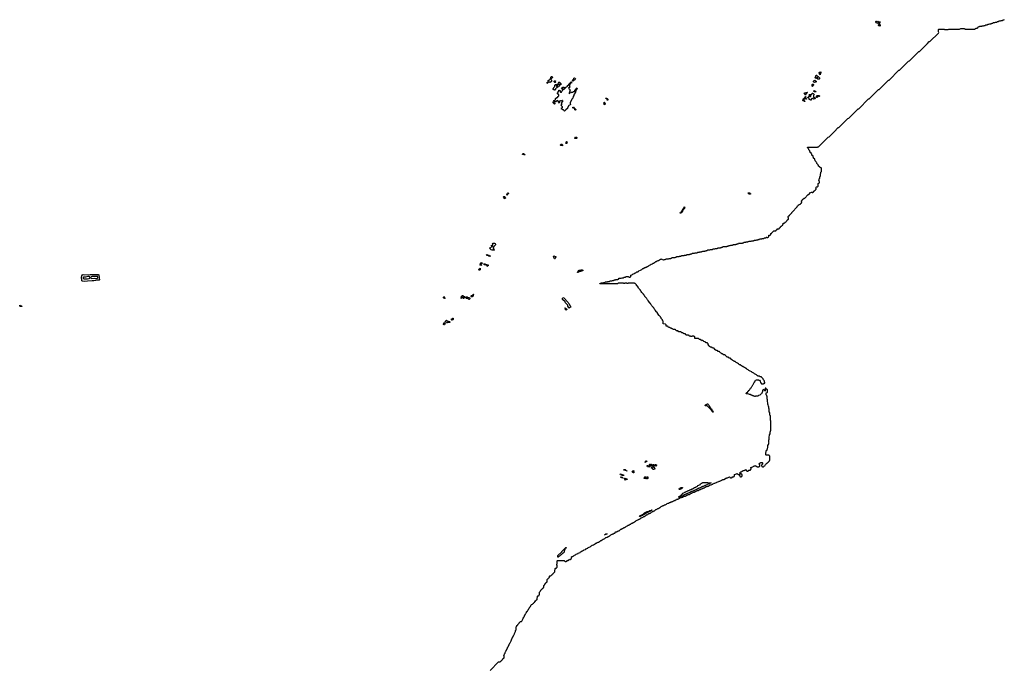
# Model space of a CAD drawing. Extents: x 2708302 to 2968450, y 494490 to 722710.
# Tile 232 of 256: x 2876660 to 2912402, y 641202 to 664595. Entities that reach past the tile are written whole.
import ezdxf

# ---------------------------------------------------------------- set-up
doc = ezdxf.new("R2010")
doc.units = 0

msp = doc.modelspace()

# ---------------------------------------------------------------- linework, layer by layer
at = {"layer": '0CON20XD'}
for points in [[(2907855, 664440), (2907825, 664480), (2907775, 664460), (2907768, 664478), (2907732, 664512), (2907732, 664528), (2907745, 664540), (2907758, 664538), (2907765, 664530), (2907795, 664540), (2907825, 664500), (2907838, 664502), (2907865, 664520), (2907908, 664518), (2907898, 664502), (2907882, 664498), (2907872, 664488), (2907870, 664455), (2907855, 664440)], [(2909610, 663735), (2909675, 663800), (2909698, 663802), (2910008, 664112), (2910020, 664135), (2910012, 664155), (2910010, 664235), (2910025, 664250), (2910225, 664248), (2910235, 664240), (2910365, 664240), (2910385, 664250), (2910775, 664250), (2910825, 664280), (2910955, 664280), (2910962, 664262), (2910978, 664258), (2910985, 664250), (2911335, 664250), (2911342, 664258), (2911358, 664262), (2911360, 664275), (2911375, 664290), (2911415, 664290), (2911425, 664300), (2911438, 664302), (2911465, 664348), (2911505, 664350), (2911515, 664358), (2911585, 664360), (2911595, 664370), (2911635, 664370), (2911642, 664378), (2911665, 664380), (2911675, 664390), (2911705, 664390), (2911735, 664410), (2911775, 664410), (2911782, 664418), (2911805, 664420), (2911815, 664430), (2911845, 664430), (2911875, 664450), (2911915, 664450), (2911922, 664458), (2911945, 664460), (2911955, 664470), (2911985, 664470), (2912015, 664490), (2912055, 664490), (2912062, 664498), (2912085, 664500), (2912095, 664510), (2912125, 664510), (2912155, 664530), (2912185, 664530), (2912215, 664550), (2912255, 664550), (2912262, 664558), (2912285, 664560), (2912295, 664570), (2912325, 664570), (2912355, 664590), (2912395, 664590), (2912402, 664598)], [(2907885, 664360), (2907875, 664370), (2907845, 664370), (2907832, 664382), (2907830, 664405), (2907842, 664418), (2907885, 664420), (2907898, 664408), (2907900, 664375), (2907885, 664360)], [(2899225, 654730), (2899210, 654745), (2899198, 654778), (2899185, 654780), (2899168, 654808), (2899120, 654855), (2899108, 654888), (2899082, 654922), (2899078, 654938), (2899062, 654942), (2899050, 654955), (2899048, 654968), (2898998, 655018), (2898982, 655022), (2898975, 655030), (2898805, 655032), (2898745, 655030), (2898735, 655020), (2898705, 655020), (2898695, 655030), (2898625, 655030), (2898615, 655020), (2898585, 655020), (2898575, 655030), (2898385, 655030), (2898355, 655010), (2897725, 655010), (2897722, 655018), (2897738, 655022), (2897750, 655035), (2897765, 655040), (2897815, 655040), (2897825, 655048), (2897855, 655050), (2897865, 655060), (2897895, 655060), (2897915, 655080), (2897995, 655080), (2898015, 655090), (2898055, 655090), (2898065, 655100), (2898078, 655102), (2898095, 655120), (2898155, 655120), (2898175, 655130), (2898215, 655130), (2898222, 655138), (2898238, 655142), (2898255, 655160), (2898285, 655160), (2898293, 655167), (2898315, 655170), (2898375, 655170), (2898382, 655178), (2898398, 655182), (2898425, 655210), (2898495, 655210), (2898525, 655230), (2898575, 655230), (2898595, 655250), (2898645, 655250), (2898675, 655270), (2898715, 655270), (2898725, 655280), (2898755, 655280), (2898762, 655262), (2898778, 655258), (2898785, 655250), (2898815, 655250), (2898822, 655258), (2898838, 655262), (2898842, 655278), (2898850, 655285), (2898850, 655325), (2898875, 655340), (2898908, 655352), (2898923, 655367), (2898945, 655370), (2898975, 655390), (2898988, 655392), (2899003, 655407), (2899028, 655412), (2899063, 655447), (2899095, 655450), (2899105, 655460), (2899118, 655462), (2899135, 655480), (2899198, 655502), (2899215, 655520), (2899248, 655532), (2899275, 655560), (2899288, 655562), (2899355, 655600), (2899378, 655602), (2899395, 655620), (2899415, 655620), (2899435, 655640), (2899458, 655642), (2899475, 655660), (2899498, 655662), (2899525, 655690), (2899558, 655702), (2899575, 655720), (2899595, 655720), (2899625, 655740), (2899638, 655742), (2899655, 655758), (2899675, 655760), (2899705, 655780), (2899718, 655782), (2899750, 655815), (2899778, 655822), (2899795, 655840), (2899815, 655840), (2899835, 655860), (2899855, 655860), (2899875, 655880), (2899898, 655882), (2899915, 655900), (2899928, 655902), (2899955, 655920), (2899962, 655902), (2900015, 655880), (2900035, 655880), (2900055, 655890), (2900095, 655890), (2900105, 655900), (2900118, 655902), (2900135, 655920), (2900215, 655920), (2900235, 655930), (2900295, 655930), (2900305, 655940), (2900318, 655942), (2900335, 655960), (2900395, 655960), (2900415, 655970), (2900455, 655970), (2900465, 655980), (2900488, 655982), (2900515, 656000), (2900595, 656000), (2900615, 656010), (2900655, 656010), (2900665, 656020), (2900678, 656022), (2900695, 656040), (2900775, 656040), (2900795, 656050), (2900855, 656050), (2900865, 656060), (2900878, 656062), (2900895, 656080), (2900975, 656080), (2900983, 656087), (2901015, 656090), (2901025, 656100), (2901055, 656100), (2901075, 656120), (2901155, 656120), (2901175, 656130), (2901215, 656130), (2901225, 656140), (2901255, 656140), (2901275, 656160), (2901335, 656160), (2901355, 656170), (2901415, 656170), (2901425, 656180), (2901438, 656182), (2901455, 656200), (2901535, 656200), (2901543, 656207), (2901575, 656210), (2901585, 656220), (2901615, 656220), (2901635, 656240), (2901715, 656240), (2901735, 656250), (2901775, 656250), (2901785, 656260), (2901815, 656260), (2901835, 656280), (2901895, 656280), (2901915, 656290), (2901975, 656290), (2901985, 656300), (2901998, 656302), (2902015, 656320), (2902095, 656320), (2902103, 656327), (2902135, 656330), (2902145, 656340), (2902175, 656340), (2902195, 656360), (2902275, 656360), (2902295, 656370), (2902335, 656370), (2902345, 656380), (2902378, 656382), (2902395, 656400), (2902455, 656400), (2902475, 656410), (2902535, 656410), (2902545, 656420), (2902558, 656422), (2902575, 656440), (2902655, 656440), (2902665, 656448), (2902695, 656450), (2902705, 656460), (2902735, 656460), (2902755, 656480), (2902835, 656480), (2902855, 656490), (2902895, 656490), (2902905, 656500), (2902938, 656502), (2902955, 656520), (2903015, 656520), (2903035, 656530), (2903095, 656530), (2903105, 656540), (2903118, 656542), (2903135, 656560), (2903215, 656560), (2903235, 656570), (2903295, 656570), (2903305, 656580), (2903318, 656582), (2903335, 656600), (2903395, 656600), (2903415, 656610), (2903455, 656610), (2903465, 656620), (2903498, 656622), (2903515, 656640), (2903595, 656640), (2903615, 656650), (2903655, 656650), (2903695, 656678), (2903735, 656680), (2903765, 656700), (2903778, 656698), (2903785, 656690), (2903815, 656690), (2903822, 656698), (2903838, 656702), (2903842, 656718), (2903850, 656725), (2903850, 656765), (2903855, 656770), (2903895, 656770), (2903902, 656778), (2903918, 656782), (2903922, 656798), (2903930, 656805), (2903932, 656838), (2903945, 656850), (2903958, 656852), (2903968, 656862), (2903970, 656875), (2903985, 656890), (2903998, 656892), (2904020, 656925), (2904035, 656930), (2904045, 656938), (2904065, 656930), (2904095, 656930), (2904102, 656938), (2904118, 656942), (2904120, 656955), (2904145, 656980), (2904158, 656982), (2904172, 657018), (2904185, 657010), (2904215, 657010), (2904222, 657018), (2904238, 657022), (2904242, 657038), (2904262, 657058), (2904278, 657062), (2904282, 657078), (2904302, 657098), (2904318, 657102), (2904320, 657115), (2904332, 657128), (2904345, 657140), (2904358, 657142), (2904362, 657158), (2904370, 657165), (2904370, 657205), (2904375, 657210), (2904415, 657210), (2904422, 657218), (2904438, 657222), (2904442, 657238), (2904462, 657258), (2904478, 657262), (2904480, 657275), (2904505, 657300), (2904518, 657302), (2904520, 657315), (2904532, 657328), (2904545, 657340), (2904558, 657342), (2904562, 657358), (2904570, 657365), (2904570, 657395), (2904550, 657425), (2904560, 657455), (2904582, 657478), (2904598, 657482), (2904608, 657492), (2904610, 657505), (2904688, 657582), (2904690, 657595), (2904788, 657692), (2904800, 657725), (2904878, 657802), (2904892, 657835), (2904928, 657862), (2904935, 657880), (2904998, 657902), (2905000, 657915), (2905012, 657928), (2905025, 657940), (2905038, 657942), (2905042, 657958), (2905050, 657965), (2905050, 657995), (2905042, 658002), (2905040, 658015), (2905055, 658040), (2905065, 658050), (2905078, 658052), (2905080, 658065), (2905135, 658120), (2905158, 658122), (2905272, 658238), (2905283, 658247), (2905308, 658252), (2905365, 658320), (2905378, 658322), (2905405, 658340), (2905418, 658338), (2905425, 658330), (2905455, 658330), (2905462, 658338), (2905478, 658342), (2905480, 658355), (2905492, 658368), (2905505, 658380), (2905518, 658382), (2905520, 658395), (2905545, 658420), (2905558, 658422), (2905562, 658438), (2905570, 658445), (2905570, 658475), (2905562, 658482), (2905560, 658495), (2905575, 658520), (2905585, 658530), (2905615, 658530), (2905625, 658540), (2905638, 658542), (2905642, 658558), (2905650, 658565), (2905650, 658635), (2905643, 658647), (2905678, 658662), (2905682, 658678), (2905690, 658685), (2905690, 658715), (2905682, 658722), (2905670, 658755), (2905680, 658765), (2905682, 658825), (2905700, 658845), (2905700, 658895), (2905718, 658902), (2905720, 658915), (2905730, 658925), (2905730, 659005), (2905740, 659025), (2905742, 659065), (2905760, 659085), (2905760, 659155), (2905770, 659165), (2905770, 659195), (2905762, 659202), (2905758, 659218), (2905742, 659222), (2905735, 659230), (2905702, 659232), (2905688, 659258), (2905662, 659275), (2905660, 659295), (2905640, 659325), (2905638, 659338), (2905600, 659375), (2905600, 659395), (2905580, 659415), (2905578, 659438), (2905540, 659475), (2905518, 659538), (2905480, 659575), (2905478, 659588), (2905460, 659615), (2905458, 659638), (2905413, 659683), (2905410, 659715), (2905400, 659725), (2905398, 659738), (2905360, 659775), (2905360, 659795), (2905340, 659815), (2905338, 659838), (2905300, 659875), (2905300, 659895), (2905280, 659925), (2905278, 659938), (2905260, 659955), (2905260, 659965), (2905265, 659970), (2905615, 659970), (2905625, 659980), (2905658, 659982), (2906005, 660330), (2906038, 660342), (2906225, 660530), (2906375, 660680), (2906398, 660682), (2906725, 661010), (2906758, 661022), (2907095, 661360), (2907118, 661362), (2907475, 661720), (2907498, 661722), (2907835, 662060), (2907858, 662062), (2907930, 662135), (2908195, 662400), (2908218, 662402), (2908575, 662760), (2908598, 662762), (2908925, 663090), (2908958, 663102), (2909295, 663440), (2909318, 663442), (2909610, 663735)], [(2905715, 662600), (2905702, 662602), (2905690, 662615), (2905692, 662628), (2905700, 662635), (2905682, 662652), (2905680, 662675), (2905695, 662690), (2905725, 662690), (2905735, 662700), (2905750, 662685), (2905740, 662675), (2905738, 662652), (2905720, 662635), (2905720, 662605), (2905715, 662600)], [(2895805, 662280), (2895800, 662305), (2895840, 662345), (2895840, 662385), (2895855, 662400), (2895885, 662400), (2895898, 662412), (2895902, 662438), (2895940, 662475), (2895940, 662515), (2895952, 662528), (2895988, 662528), (2896000, 662515), (2895998, 662492), (2895940, 662435), (2895942, 662422), (2895960, 662405), (2895960, 662385), (2895970, 662375), (2895968, 662352), (2895915, 662320), (2895902, 662322), (2895895, 662330), (2895855, 662330), (2895805, 662280)], [(2896435, 661272), (2896410, 661295), (2896398, 661328), (2896385, 661330), (2896375, 661320), (2896348, 661348), (2896332, 661352), (2896322, 661362), (2896320, 661375), (2896328, 661382), (2896332, 661398), (2896348, 661402), (2896358, 661412), (2896360, 661435), (2896348, 661448), (2896335, 661450), (2896328, 661468), (2896300, 661495), (2896312, 661508), (2896325, 661500), (2896340, 661515), (2896340, 661555), (2896332, 661562), (2896330, 661575), (2896368, 661612), (2896372, 661628), (2896380, 661635), (2896378, 661668), (2896362, 661668), (2896358, 661652), (2896345, 661640), (2896332, 661642), (2896325, 661650), (2896295, 661650), (2896285, 661640), (2896252, 661638), (2896240, 661625), (2896240, 661605), (2896250, 661595), (2896245, 661570), (2896232, 661582), (2896200, 661660), (2896152, 661648), (2896142, 661638), (2896138, 661622), (2896125, 661610), (2896095, 661610), (2896050, 661655), (2896050, 661665), (2896108, 661692), (2896115, 661738), (2896154, 661766), (2896180, 661770), (2896207, 661813), (2896232, 661838), (2896232, 661872), (2896218, 661888), (2896190, 661895), (2896188, 661908), (2896180, 661915), (2896182, 661938), (2896208, 661962), (2896210, 661985), (2896230, 662005), (2896232, 662038), (2896245, 662040), (2896255, 662030), (2896278, 662028), (2896280, 661975), (2896292, 661962), (2896324, 661966), (2896340, 661985), (2896350, 662015), (2896370, 662030), (2896392, 662058), (2896420, 662070), (2896472, 662128), (2896475, 662138), (2896500, 662150), (2896515, 662170), (2896528, 662172), (2896558, 662202), (2896560, 662215), (2896578, 662222), (2896608, 662252), (2896610, 662265), (2896632, 662288), (2896640, 662290), (2896642, 662298), (2896650, 662300), (2896650, 662315), (2896673, 662337), (2896690, 662325), (2896688, 662292), (2896675, 662300), (2896650, 662300), (2896648, 662292), (2896640, 662290), (2896640, 662255), (2896620, 662235), (2896620, 662165), (2896628, 662158), (2896630, 662145), (2896615, 662130), (2896602, 662132), (2896595, 662140), (2896582, 662128), (2896582, 662122), (2896598, 662108), (2896602, 662092), (2896638, 662058), (2896630, 662045), (2896630, 662025), (2896650, 662005), (2896620, 661975), (2896620, 661955), (2896612, 661948), (2896610, 661925), (2896600, 661915), (2896605, 661910), (2896618, 661912), (2896655, 661950), (2896665, 661940), (2896685, 661960), (2896735, 661960), (2896762, 661988), (2896798, 661992), (2896810, 662005), (2896815, 662040), (2896858, 662082), (2896860, 662095), (2896885, 662120), (2896900, 662085), (2896882, 662078), (2896872, 662068), (2896870, 662055), (2896852, 662038), (2896838, 661955), (2896828, 661935), (2896792, 661898), (2896780, 661865), (2896780, 661845), (2896750, 661805), (2896740, 661745), (2896712, 661718), (2896648, 661592), (2896646, 661556), (2896658, 661535), (2896655, 661520), (2896640, 661505), (2896597, 661483), (2896550, 661395), (2896545, 661372), (2896500, 661335), (2896472, 661328), (2896470, 661315), (2896452, 661298), (2896448, 661282), (2896435, 661272)], [(2896095, 662310), (2896088, 662318), (2896072, 662322), (2896060, 662335), (2896062, 662368), (2896078, 662372), (2896085, 662380), (2896108, 662378), (2896110, 662365), (2896102, 662358), (2896100, 662345), (2896120, 662335), (2896095, 662310)], [(2896285, 662220), (2896272, 662232), (2896268, 662248), (2896258, 662258), (2896215, 662260), (2896210, 662265), (2896210, 662285), (2896220, 662295), (2896210, 662305), (2896235, 662330), (2896258, 662328), (2896287, 662297), (2896290, 662275), (2896310, 662245), (2896285, 662220)], [(2896745, 662360), (2896732, 662362), (2896722, 662372), (2896720, 662385), (2896740, 662415), (2896758, 662422), (2896780, 662475), (2896805, 662480), (2896830, 662445), (2896828, 662422), (2896815, 662410), (2896795, 662410), (2896788, 662402), (2896772, 662398), (2896762, 662388), (2896758, 662372), (2896745, 662360)], [(2905515, 662320), (2905482, 662322), (2905470, 662335), (2905470, 662365), (2905495, 662390), (2905525, 662400), (2905552, 662372), (2905570, 662365), (2905570, 662345), (2905555, 662330), (2905525, 662330), (2905515, 662320)], [(2905675, 662440), (2905632, 662442), (2905620, 662455), (2905620, 662485), (2905605, 662500), (2905565, 662460), (2905550, 662475), (2905540, 662505), (2905560, 662525), (2905560, 662555), (2905568, 662562), (2905572, 662578), (2905585, 662580), (2905632, 662532), (2905648, 662528), (2905690, 662485), (2905690, 662455), (2905675, 662440)], [(2896095, 662040), (2896082, 662042), (2896075, 662050), (2896055, 662050), (2896045, 662060), (2896020, 662060), (2896015, 662050), (2896010, 662055), (2896020, 662060), (2896020, 662075), (2896028, 662082), (2896030, 662095), (2896048, 662112), (2896052, 662138), (2896090, 662175), (2896090, 662195), (2896080, 662205), (2896082, 662218), (2896102, 662238), (2896125, 662240), (2896130, 662235), (2896132, 662202), (2896152, 662182), (2896165, 662180), (2896180, 662195), (2896180, 662215), (2896172, 662222), (2896162, 662248), (2896175, 662250), (2896185, 662240), (2896228, 662238), (2896240, 662225), (2896238, 662182), (2896218, 662162), (2896182, 662148), (2896158, 662122), (2896142, 662118), (2896112, 662088), (2896110, 662065), (2896095, 662040)], [(2896355, 662070), (2896342, 662082), (2896332, 662108), (2896342, 662118), (2896358, 662122), (2896362, 662138), (2896375, 662150), (2896420, 662145), (2896427, 662135), (2896417, 662123), (2896395, 662122), (2896385, 662130), (2896362, 662108), (2896360, 662075), (2896355, 662070)], [(2905185, 661860), (2905160, 661875), (2905142, 661928), (2905155, 661940), (2905195, 661940), (2905202, 661948), (2905248, 661968), (2905260, 661955), (2905202, 661898), (2905200, 661875), (2905185, 661860)], [(2905445, 662170), (2905430, 662185), (2905430, 662245), (2905442, 662258), (2905455, 662260), (2905462, 662252), (2905478, 662248), (2905480, 662235), (2905470, 662225), (2905468, 662202), (2905452, 662188), (2905445, 662170)], [(2905545, 661970), (2905512, 661982), (2905505, 661990), (2905482, 661992), (2905482, 662008), (2905498, 662012), (2905505, 662020), (2905528, 662018), (2905560, 661985), (2905545, 661970)], [(2896075, 661530), (2896030, 661575), (2896023, 661593), (2896030, 661615), (2896045, 661630), (2896050, 661625), (2896052, 661592), (2896080, 661565), (2896082, 661552), (2896090, 661545), (2896075, 661530)], [(2897895, 661510), (2897882, 661512), (2897880, 661545), (2897860, 661565), (2897875, 661600), (2897888, 661598), (2897892, 661582), (2897910, 661555), (2897895, 661510)], [(2898005, 661670), (2897982, 661672), (2897990, 661685), (2897990, 661705), (2897978, 661718), (2897933, 661733), (2897920, 661745), (2897965, 661750), (2897982, 661732), (2897998, 661728), (2898010, 661715), (2898010, 661675), (2898005, 661670)], [(2905155, 661630), (2905145, 661630), (2905130, 661650), (2905105, 661650), (2905092, 661662), (2905090, 661675), (2905100, 661685), (2905102, 661718), (2905112, 661728), (2905128, 661732), (2905148, 661752), (2905160, 661785), (2905185, 661810), (2905200, 661795), (2905190, 661745), (2905208, 661738), (2905218, 661728), (2905220, 661715), (2905205, 661710), (2905195, 661720), (2905145, 661720), (2905122, 661698), (2905120, 661665), (2905130, 661650), (2905148, 661648), (2905160, 661635), (2905155, 661630)], [(2905385, 661670), (2905378, 661678), (2905325, 661700), (2905310, 661715), (2905312, 661728), (2905320, 661735), (2905318, 661748), (2905305, 661760), (2905272, 661762), (2905270, 661775), (2905315, 661820), (2905335, 661820), (2905352, 661802), (2905368, 661802), (2905380, 661815), (2905378, 661828), (2905365, 661840), (2905332, 661842), (2905320, 661855), (2905322, 661868), (2905335, 661880), (2905408, 661882), (2905420, 661895), (2905422, 661918), (2905432, 661928), (2905445, 661930), (2905452, 661922), (2905465, 661920), (2905500, 661885), (2905488, 661852), (2905480, 661845), (2905480, 661825), (2905470, 661815), (2905470, 661785), (2905485, 661770), (2905515, 661770), (2905522, 661762), (2905538, 661758), (2905540, 661735), (2905525, 661720), (2905485, 661720), (2905475, 661710), (2905468, 661718), (2905452, 661722), (2905438, 661738), (2905425, 661740), (2905392, 661708), (2905390, 661675), (2905385, 661670)], [(2905605, 661770), (2905580, 661775), (2905580, 661825), (2905595, 661850), (2905615, 661850), (2905625, 661840), (2905638, 661842), (2905645, 661850), (2905665, 661850), (2905690, 661835), (2905690, 661815), (2905675, 661800), (2905648, 661828), (2905622, 661828), (2905610, 661815), (2905610, 661775), (2905605, 661770)], [(2896835, 661310), (2896810, 661325), (2896810, 661355), (2896790, 661380), (2896755, 661380), (2896742, 661392), (2896742, 661418), (2896758, 661418), (2896790, 661380), (2896805, 661380), (2896840, 661345), (2896842, 661332), (2896850, 661325), (2896835, 661310)], [(2896515, 660100), (2896492, 660102), (2896482, 660112), (2896480, 660125), (2896492, 660138), (2896508, 660142), (2896510, 660175), (2896525, 660180), (2896530, 660155), (2896520, 660145), (2896520, 660105), (2896515, 660100)], [(2896875, 660280), (2896815, 660280), (2896800, 660295), (2896828, 660322), (2896835, 660340), (2896855, 660330), (2896875, 660330), (2896888, 660318), (2896890, 660295), (2896875, 660280)], [(2896365, 660020), (2896302, 660032), (2896290, 660045), (2896293, 660057), (2896315, 660080), (2896345, 660080), (2896370, 660055), (2896370, 660025), (2896365, 660020)], [(2894985, 659680), (2894945, 659700), (2894915, 659700), (2894910, 659705), (2894922, 659738), (2894947, 659737), (2894975, 659720), (2894985, 659720), (2895000, 659705), (2894985, 659680)], [(2894285, 658100), (2894252, 658102), (2894248, 658138), (2894220, 658155), (2894220, 658165), (2894230, 658175), (2894255, 658180), (2894268, 658168), (2894272, 658152), (2894290, 658125), (2894285, 658100)], [(2894355, 658230), (2894342, 658242), (2894340, 658255), (2894358, 658272), (2894370, 658305), (2894375, 658310), (2894405, 658300), (2894408, 658292), (2894372, 658258), (2894368, 658242), (2894355, 658230)], [(2903155, 658260), (2903140, 658265), (2903100, 658295), (2903092, 658318), (2903155, 658320), (2903170, 658305), (2903172, 658292), (2903190, 658285), (2903190, 658265), (2903185, 658262), (2903155, 658260)], [(2900655, 657570), (2900640, 657575), (2900652, 657608), (2900668, 657612), (2900702, 657688), (2900728, 657712), (2900742, 657748), (2900778, 657782), (2900782, 657798), (2900795, 657800), (2900810, 657785), (2900792, 657758), (2900788, 657742), (2900742, 657698), (2900738, 657672), (2900702, 657638), (2900688, 657602), (2900655, 657570)], [(2893885, 656230), (2893805, 656230), (2893775, 656240), (2893740, 656275), (2893738, 656288), (2893720, 656295), (2893722, 656308), (2893732, 656318), (2893765, 656330), (2893798, 656362), (2893800, 656390), (2893792, 656392), (2893782, 656408), (2893788, 656408), (2893800, 656390), (2893828, 656392), (2893832, 656408), (2893840, 656415), (2893840, 656435), (2893810, 656465), (2893822, 656478), (2893845, 656480), (2893855, 656490), (2893900, 656485), (2893915, 656478), (2893930, 656455), (2893930, 656425), (2893872, 656368), (2893868, 656342), (2893840, 656335), (2893848, 656328), (2893852, 656312), (2893870, 656295), (2893852, 656278), (2893850, 656265), (2893875, 656260), (2893890, 656245), (2893885, 656230)], [(2893735, 656000), (2893725, 656010), (2893695, 656010), (2893675, 656030), (2893612, 656042), (2893610, 656065), (2893635, 656080), (2893662, 656052), (2893685, 656050), (2893702, 656032), (2893738, 656028), (2893750, 656015), (2893735, 656000)], [(2896085, 655920), (2896072, 655922), (2896060, 655935), (2896048, 655968), (2896032, 655985), (2896040, 656005), (2896065, 656020), (2896085, 656000), (2896125, 656000), (2896130, 655995), (2896128, 655972), (2896112, 655968), (2896098, 655932), (2896085, 655920)], [(2893355, 655500), (2893345, 655500), (2893320, 655525), (2893332, 655538), (2893348, 655542), (2893358, 655552), (2893362, 655568), (2893375, 655580), (2893380, 655565), (2893370, 655555), (2893370, 655515), (2893355, 655500)], [(2893405, 655680), (2893380, 655685), (2893380, 655715), (2893390, 655725), (2893390, 655765), (2893405, 655780), (2893415, 655770), (2893445, 655770), (2893450, 655765), (2893448, 655752), (2893438, 655742), (2893415, 655740), (2893402, 655728), (2893402, 655722), (2893420, 655705), (2893418, 655692), (2893405, 655680)], [(2893635, 655640), (2893612, 655662), (2893608, 655678), (2893588, 655698), (2893532, 655702), (2893512, 655722), (2893512, 655738), (2893525, 655730), (2893555, 655730), (2893562, 655722), (2893578, 655718), (2893585, 655710), (2893605, 655710), (2893615, 655700), (2893660, 655695), (2893670, 655665), (2893652, 655658), (2893635, 655640)], [(2896925, 655420), (2896912, 655422), (2896910, 655435), (2896938, 655462), (2896952, 655498), (2896965, 655510), (2897005, 655500), (2897038, 655512), (2897045, 655520), (2897075, 655520), (2897082, 655512), (2897098, 655508), (2897110, 655495), (2897085, 655480), (2897055, 655480), (2897025, 655460), (2896985, 655460), (2896968, 655442), (2896942, 655438), (2896925, 655420)], [(2878995, 655098), (2878935, 655106), (2878916, 655115), (2878911, 655135), (2878920, 655175), (2878905, 655208), (2878903, 655237), (2878914, 655305), (2878935, 655340), (2878965, 655348), (2879025, 655341), (2879215, 655352), (2879385, 655353), (2879435, 655347), (2879505, 655349), (2879538, 655335), (2879549, 655235), (2879547, 655205), (2879556, 655175), (2879554, 655155), (2879545, 655145), (2879467, 655137), (2879447, 655147), (2879435, 655160), (2879417, 655135), (2879355, 655117), (2879287, 655123), (2879125, 655105), (2878995, 655098)], [(2879035, 655186), (2879125, 655195), (2879182, 655198), (2879208, 655212), (2879214, 655225), (2879211, 655245), (2879202, 655262), (2879185, 655270), (2879135, 655271), (2879050, 655255), (2878994, 655256), (2878978, 655251), (2878967, 655235), (2878967, 655207), (2878995, 655190), (2879035, 655186)], [(2879435, 655198), (2879482, 655218), (2879500, 655235), (2879501, 655261), (2879493, 655273), (2879475, 655280), (2879285, 655275), (2879256, 655264), (2879248, 655245), (2879251, 655221), (2879275, 655206), (2879385, 655211), (2879435, 655198)], [(2892095, 654480), (2892082, 654482), (2892075, 654490), (2892055, 654490), (2892040, 654505), (2892042, 654518), (2892050, 654525), (2892052, 654548), (2892070, 654535), (2892072, 654522), (2892090, 654505), (2892092, 654492), (2892100, 654485), (2892095, 654480)], [(2892685, 654480), (2892680, 654505), (2892700, 654535), (2892700, 654565), (2892735, 654590), (2892748, 654588), (2892770, 654565), (2892768, 654542), (2892752, 654538), (2892732, 654518), (2892728, 654502), (2892715, 654510), (2892702, 654508), (2892698, 654492), (2892685, 654480)], [(2892775, 654470), (2892770, 654485), (2892780, 654490), (2892780, 654535), (2892792, 654548), (2892805, 654550), (2892818, 654538), (2892820, 654525), (2892788, 654492), (2892780, 654490), (2892775, 654470)], [(2892975, 654440), (2892965, 654440), (2892952, 654452), (2892935, 654480), (2892865, 654480), (2892850, 654505), (2892858, 654512), (2892860, 654525), (2892885, 654540), (2892905, 654540), (2892935, 654510), (2892985, 654510), (2893000, 654495), (2893000, 654465), (2892975, 654440)], [(2893065, 654540), (2893050, 654555), (2893052, 654578), (2893063, 654587), (2893088, 654592), (2893122, 654628), (2893135, 654630), (2893140, 654625), (2893120, 654595), (2893117, 654563), (2893085, 654542), (2893065, 654540)], [(2896605, 654130), (2896592, 654132), (2896580, 654145), (2896580, 654165), (2896560, 654195), (2896558, 654238), (2896470, 654325), (2896458, 654358), (2896370, 654445), (2896368, 654458), (2896360, 654465), (2896360, 654495), (2896375, 654518), (2896407, 654505), (2896570, 654335), (2896582, 654302), (2896608, 654278), (2896642, 654202), (2896668, 654178), (2896668, 654172), (2896650, 654155), (2896612, 654138), (2896605, 654130)], [(2902680, 648115), (2902707, 648127), (2902720, 648115), (2902722, 648102), (2902738, 648098), (2902745, 648090), (2902775, 648090), (2902785, 648100), (2902800, 648100), (2902800, 648115), (2902810, 648125), (2902810, 648165), (2902815, 648170), (2902828, 648172), (2902842, 648188), (2902858, 648192), (2902875, 648210), (2902898, 648212), (2902915, 648230), (2902958, 648232), (2902975, 648250), (2902998, 648252), (2903015, 648270), (2903028, 648258), (2903042, 648222), (2903058, 648218), (2903065, 648210), (2903095, 648210), (2903102, 648218), (2903118, 648222), (2903132, 648258), (2903145, 648250), (2903175, 648250), (2903182, 648258), (2903198, 648262), (2903202, 648278), (2903210, 648285), (2903210, 648315), (2903200, 648325), (2903202, 648348), (2903268, 648372), (2903285, 648390), (2903315, 648390), (2903335, 648410), (2903365, 648410), (2903375, 648420), (2903400, 648395), (2903402, 648382), (2903418, 648378), (2903425, 648370), (2903495, 648370), (2903502, 648378), (2903518, 648382), (2903522, 648398), (2903530, 648405), (2903530, 648435), (2903522, 648442), (2903518, 648458), (2903505, 648460), (2903490, 648475), (2903505, 648490), (2903518, 648492), (2903535, 648510), (2903548, 648512), (2903565, 648530), (2903615, 648530), (2903628, 648518), (2903630, 648475), (2903618, 648462), (2903602, 648458), (2903598, 648442), (2903590, 648435), (2903590, 648405), (2903598, 648398), (2903602, 648382), (2903618, 648378), (2903625, 648370), (2903655, 648370), (2903662, 648378), (2903678, 648382), (2903682, 648398), (2903702, 648418), (2903718, 648422), (2903720, 648435), (2903732, 648448), (2903745, 648460), (2903758, 648462), (2903760, 648475), (2903772, 648488), (2903785, 648500), (2903798, 648502), (2903802, 648518), (2903822, 648538), (2903838, 648542), (2903840, 648555), (2903852, 648568), (2903865, 648580), (2903878, 648582), (2903882, 648598), (2903890, 648605), (2903890, 648755), (2903882, 648762), (2903878, 648778), (2903862, 648782), (2903855, 648790), (2903752, 648792), (2903740, 648805), (2903740, 648865), (2903750, 648885), (2903753, 648917), (2903760, 648925), (2903753, 648957), (2903775, 648960), (2903788, 648972), (2903793, 649007), (2903800, 649015), (2903800, 649045), (2903820, 649065), (2903812, 649085), (2903812, 649115), (2903820, 649125), (2903820, 649145), (2903840, 649175), (2903840, 649195), (2903850, 649205), (2903850, 649235), (2903842, 649255), (2903850, 649265), (2903850, 649345), (2903860, 649365), (2903860, 649455), (2903880, 649505), (2903882, 649535), (2903900, 649565), (2903900, 649635), (2903918, 649652), (2903920, 649675), (2903930, 649685), (2903930, 650035), (2903920, 650045), (2903920, 650065), (2903912, 650075), (2903910, 650125), (2903912, 650155), (2903920, 650165), (2903920, 650215), (2903895, 650240), (2903890, 650245), (2903890, 650335), (2903870, 650355), (2903870, 650405), (2903860, 650415), (2903870, 650465), (2903850, 650495), (2903850, 650545), (2903840, 650555), (2903830, 650625), (2903820, 650635), (2903820, 650695), (2903802, 650745), (2903810, 650755), (2903810, 650795), (2903790, 650835), (2903790, 650925), (2903782, 650932), (2903780, 650955), (2903760, 650985), (2903762, 651048), (2903775, 651060), (2903798, 651062), (2903802, 651078), (2903810, 651085), (2903810, 651155), (2903802, 651162), (2903798, 651178), (2903785, 651180), (2903748, 651218), (2903722, 651218), (2903720, 651125), (2903705, 651110), (2903688, 651158), (2903675, 651170), (2903652, 651168), (2903630, 651145), (2903625, 651100), (2903585, 651020), (2903572, 651018), (2903530, 650975), (2903482, 650958), (2903455, 650932), (2903435, 650932), (2903425, 650940), (2903417, 650933), (2903375, 650930), (2903367, 650923), (2903345, 650920), (2903325, 650930), (2903305, 650930), (2903295, 650940), (2903275, 650940), (2903258, 650958), (2903242, 650962), (2903235, 650970), (2903215, 650970), (2903185, 650990), (2903155, 650990), (2903125, 651010), (2903085, 651012), (2903075, 651020), (2903035, 651020), (2903030, 651025), (2903038, 651032), (2903042, 651048), (2903088, 651092), (2903092, 651108), (2903108, 651112), (2903112, 651128), (2903128, 651132), (2903132, 651148), (2903148, 651152), (2903152, 651168), (2903168, 651172), (2903192, 651228), (2903208, 651232), (2903232, 651288), (2903248, 651292), (2903272, 651348), (2903288, 651352), (2903332, 651448), (2903348, 651452), (2903372, 651508), (2903388, 651512), (2903402, 651528), (2903445, 651530), (2903452, 651522), (2903475, 651520), (2903485, 651510), (2903515, 651510), (2903538, 651475), (2903550, 651430), (2903582, 651382), (2903655, 651380), (2903675, 651390), (2903688, 651382), (2903710, 651415), (2903710, 651435), (2903700, 651445), (2903700, 651475), (2903688, 651498), (2903663, 651523), (2903648, 651568), (2903628, 651588), (2903615, 651590), (2903600, 651605), (2903598, 651618), (2903582, 651622), (2903575, 651630), (2903535, 651630), (2903505, 651660), (2903465, 651660), (2903458, 651668), (2903445, 651670), (2903408, 651708), (2903335, 651740), (2903308, 651768), (2903255, 651790), (2903242, 651802), (2903238, 651818), (2903175, 651840), (2903158, 651858), (2903125, 651870), (2903108, 651888), (2903055, 651910), (2903038, 651938), (2903022, 651942), (2903015, 651950), (2902995, 651950), (2902978, 651968), (2902962, 651972), (2902948, 651988), (2902935, 651990), (2902918, 652008), (2902895, 652010), (2902878, 652028), (2902855, 652030), (2902848, 652048), (2902828, 652068), (2902795, 652070), (2902768, 652098), (2902752, 652102), (2902718, 652128), (2902665, 652150), (2902628, 652188), (2902605, 652190), (2902598, 652198), (2902585, 652200), (2902568, 652218), (2902552, 652222), (2902518, 652248), (2902505, 652250), (2902490, 652265), (2902478, 652298), (2902462, 652302), (2902455, 652310), (2902413, 652313), (2902402, 652322), (2902398, 652338), (2902382, 652342), (2902375, 652350), (2902345, 652350), (2902318, 652378), (2902305, 652380), (2902292, 652392), (2902280, 652405), (2902278, 652418), (2902262, 652422), (2902255, 652430), (2902213, 652433), (2902200, 652445), (2902198, 652458), (2902182, 652462), (2902175, 652470), (2902145, 652470), (2902118, 652498), (2902105, 652500), (2902092, 652512), (2902080, 652525), (2902078, 652538), (2902062, 652542), (2902055, 652550), (2902005, 652560), (2901998, 652578), (2901982, 652582), (2901975, 652590), (2901943, 652593), (2901918, 652618), (2901905, 652620), (2901880, 652645), (2901878, 652658), (2901862, 652662), (2901855, 652670), (2901805, 652680), (2901798, 652698), (2901785, 652700), (2901775, 652710), (2901740, 652715), (2901718, 652738), (2901705, 652740), (2901680, 652765), (2901678, 652778), (2901640, 652795), (2901650, 652805), (2901650, 652835), (2901642, 652842), (2901638, 652858), (2901622, 652862), (2901615, 652870), (2901572, 652872), (2901562, 652882), (2901558, 652898), (2901542, 652902), (2901535, 652910), (2901492, 652912), (2901480, 652925), (2901478, 652938), (2901462, 652942), (2901455, 652950), (2901425, 652950), (2901415, 652940), (2901400, 652965), (2901398, 652978), (2901382, 652982), (2901375, 652990), (2901332, 652992), (2901320, 653005), (2901318, 653018), (2901302, 653022), (2901295, 653030), (2901225, 653030), (2901215, 653020), (2901185, 653020), (2901178, 653028), (2901165, 653030), (2901160, 653035), (2901170, 653045), (2901170, 653075), (2901162, 653082), (2901158, 653098), (2901142, 653102), (2901135, 653110), (2901065, 653110), (2901055, 653100), (2901025, 653100), (2901015, 653110), (2900975, 653110), (2900960, 653125), (2900958, 653138), (2900945, 653140), (2900935, 653150), (2900865, 653152), (2900845, 653160), (2900838, 653178), (2900825, 653180), (2900815, 653190), (2900775, 653190), (2900760, 653205), (2900758, 653218), (2900745, 653220), (2900735, 653230), (2900695, 653230), (2900680, 653245), (2900678, 653258), (2900662, 653262), (2900655, 653270), (2900585, 653272), (2900565, 653280), (2900558, 653298), (2900545, 653300), (2900535, 653310), (2900495, 653310), (2900480, 653325), (2900478, 653338), (2900465, 653340), (2900455, 653350), (2900395, 653350), (2900365, 653360), (2900358, 653378), (2900345, 653380), (2900335, 653390), (2900315, 653390), (2900305, 653400), (2900285, 653400), (2900278, 653418), (2900265, 653420), (2900255, 653430), (2900215, 653430), (2900200, 653445), (2900198, 653458), (2900182, 653462), (2900175, 653470), (2900132, 653472), (2900130, 653515), (2900122, 653522), (2900118, 653538), (2900102, 653542), (2900095, 653550), (2900022, 653552), (2900020, 653655), (2900000, 653685), (2899998, 653698), (2899940, 653755), (2899940, 653775), (2899920, 653805), (2899918, 653818), (2899905, 653820), (2899880, 653845), (2899878, 653858), (2899820, 653915), (2899820, 653935), (2899800, 653965), (2899798, 653978), (2899785, 653980), (2899778, 653998), (2899725, 654050), (2899718, 654078), (2899690, 654105), (2899678, 654138), (2899665, 654140), (2899658, 654158), (2899605, 654210), (2899598, 654238), (2899570, 654265), (2899558, 654298), (2899545, 654300), (2899538, 654318), (2899480, 654375), (2899478, 654388), (2899468, 654408), (2899450, 654425), (2899438, 654458), (2899425, 654460), (2899408, 654488), (2899360, 654535), (2899358, 654548), (2899348, 654568), (2899330, 654585), (2899318, 654618), (2899305, 654620), (2899288, 654648), (2899240, 654695), (2899225, 654730)], [(2876685, 654190), (2876670, 654195), (2876660, 654205), (2876662, 654238), (2876668, 654238), (2876672, 654222), (2876682, 654212), (2876725, 654210), (2876740, 654195), (2876735, 654192), (2876685, 654190)], [(2896495, 654050), (2896482, 654062), (2896478, 654078), (2896460, 654095), (2896460, 654115), (2896450, 654125), (2896455, 654140), (2896465, 654140), (2896520, 654085), (2896520, 654075), (2896495, 654050)], [(2892355, 653690), (2892342, 653692), (2892330, 653705), (2892332, 653738), (2892355, 653740), (2892382, 653768), (2892398, 653768), (2892390, 653755), (2892390, 653725), (2892398, 653712), (2892385, 653700), (2892362, 653698), (2892355, 653690)], [(2892085, 653520), (2892065, 653520), (2892050, 653535), (2892050, 653555), (2892060, 653565), (2892060, 653595), (2892065, 653600), (2892088, 653598), (2892110, 653575), (2892090, 653545), (2892085, 653520)], [(2892175, 653600), (2892155, 653600), (2892138, 653618), (2892112, 653622), (2892108, 653638), (2892100, 653645), (2892118, 653652), (2892155, 653690), (2892192, 653652), (2892215, 653650), (2892225, 653640), (2892265, 653640), (2892280, 653625), (2892275, 653610), (2892185, 653610), (2892175, 653600)], [(2901845, 650350), (2901825, 650350), (2901800, 650375), (2901798, 650388), (2901770, 650415), (2901768, 650428), (2901618, 650578), (2901552, 650582), (2901540, 650595), (2901548, 650602), (2901550, 650615), (2901588, 650632), (2901595, 650640), (2901608, 650642), (2901625, 650660), (2901638, 650658), (2901642, 650642), (2901688, 650598), (2901702, 650562), (2901728, 650538), (2901742, 650502), (2901768, 650478), (2901782, 650442), (2901808, 650418), (2901822, 650382), (2901848, 650358), (2901845, 650350)], [(2899365, 648520), (2899360, 648545), (2899388, 648572), (2899395, 648590), (2899415, 648590), (2899420, 648565), (2899405, 648550), (2899392, 648548), (2899365, 648520)], [(2899525, 648360), (2899515, 648360), (2899505, 648370), (2899455, 648370), (2899432, 648392), (2899430, 648405), (2899445, 648420), (2899465, 648420), (2899502, 648382), (2899518, 648388), (2899530, 648375), (2899525, 648360)], [(2899575, 648390), (2899562, 648392), (2899522, 648432), (2899520, 648455), (2899532, 648468), (2899545, 648470), (2899565, 648450), (2899595, 648460), (2899608, 648458), (2899612, 648442), (2899620, 648435), (2899605, 648420), (2899585, 648420), (2899572, 648428), (2899570, 648415), (2899580, 648405), (2899575, 648390)], [(2899675, 648270), (2899652, 648272), (2899632, 648292), (2899628, 648308), (2899618, 648318), (2899592, 648322), (2899592, 648338), (2899608, 648342), (2899612, 648358), (2899622, 648368), (2899655, 648370), (2899665, 648360), (2899688, 648358), (2899692, 648342), (2899700, 648335), (2899700, 648315), (2899710, 648305), (2899710, 648285), (2899685, 648280), (2899675, 648270)], [(2899685, 648380), (2899672, 648382), (2899660, 648395), (2899660, 648415), (2899650, 648425), (2899655, 648450), (2899668, 648448), (2899675, 648440), (2899725, 648440), (2899732, 648448), (2899745, 648450), (2899755, 648440), (2899778, 648438), (2899790, 648425), (2899782, 648418), (2899778, 648402), (2899765, 648390), (2899748, 648408), (2899725, 648410), (2899715, 648420), (2899685, 648380)], [(2894500, 642065), (2894508, 642072), (2894510, 642095), (2894518, 642102), (2894522, 642118), (2894528, 642122), (2894532, 642138), (2894538, 642142), (2894542, 642158), (2894548, 642162), (2894552, 642178), (2894558, 642182), (2894562, 642198), (2894568, 642202), (2894572, 642218), (2894578, 642222), (2894582, 642238), (2894588, 642242), (2894592, 642258), (2894620, 642305), (2894620, 642325), (2894638, 642342), (2894640, 642365), (2894660, 642395), (2894660, 642425), (2894680, 642455), (2894680, 642565), (2894708, 642592), (2894710, 642605), (2894738, 642632), (2894740, 642645), (2894788, 642692), (2894790, 642705), (2894840, 642755), (2894875, 642760), (2894888, 642772), (2894932, 642868), (2894940, 642875), (2894940, 642885), (2894958, 642902), (2894960, 642915), (2894968, 642922), (2894970, 642935), (2894978, 642942), (2894980, 642955), (2894988, 642962), (2894990, 642975), (2894998, 642982), (2895000, 642995), (2895008, 643002), (2895025, 643040), (2895038, 643052), (2895040, 643065), (2895068, 643102), (2895070, 643115), (2895088, 643132), (2895100, 643165), (2895128, 643192), (2895140, 643225), (2895168, 643252), (2895170, 643265), (2895208, 643302), (2895230, 643355), (2895242, 643368), (2895278, 643382), (2895282, 643398), (2895302, 643418), (2895318, 643422), (2895322, 643438), (2895345, 643460), (2895358, 643462), (2895360, 643475), (2895385, 643500), (2895398, 643502), (2895400, 643515), (2895412, 643528), (2895425, 643540), (2895438, 643542), (2895442, 643558), (2895450, 643565), (2895452, 643678), (2895465, 643690), (2895495, 643690), (2895502, 643698), (2895518, 643702), (2895522, 643718), (2895530, 643725), (2895530, 643815), (2895558, 643842), (2895560, 643865), (2895582, 643898), (2895598, 643902), (2895602, 643918), (2895625, 643940), (2895638, 643942), (2895640, 643955), (2895665, 643980), (2895678, 643982), (2895682, 643998), (2895690, 644005), (2895690, 644065), (2895705, 644088), (2895718, 644092), (2895725, 644120), (2895745, 644140), (2895758, 644142), (2895762, 644158), (2895785, 644180), (2895798, 644182), (2895802, 644198), (2895810, 644205), (2895813, 644277), (2895820, 644295), (2895840, 644305), (2895840, 644315), (2895852, 644328), (2895865, 644340), (2895878, 644342), (2895882, 644358), (2895890, 644365), (2895890, 644395), (2895905, 644410), (2895935, 644410), (2895942, 644418), (2895958, 644422), (2895960, 644435), (2895972, 644448), (2895985, 644460), (2895998, 644462), (2896000, 644475), (2896025, 644500), (2896038, 644502), (2896040, 644515), (2896052, 644528), (2896065, 644540), (2896078, 644542), (2896082, 644558), (2896090, 644565), (2896092, 644678), (2896105, 644690), (2896135, 644690), (2896142, 644698), (2896158, 644702), (2896162, 644718), (2896170, 644725), (2896170, 644795), (2896160, 644805), (2896160, 644835), (2896170, 644845), (2896170, 644955), (2896182, 644968), (2896425, 644970), (2896440, 644955), (2896442, 644942), (2896458, 644938), (2896465, 644930), (2896495, 644930), (2896502, 644938), (2896518, 644942), (2896532, 644978), (2896545, 644970), (2896575, 644970), (2896582, 644978), (2896598, 644982), (2896612, 645018), (2896625, 645010), (2896655, 645010), (2896662, 645018), (2896678, 645022), (2896682, 645038), (2896690, 645045), (2896690, 645075), (2896680, 645085), (2896685, 645100), (2896695, 645100), (2896715, 645118), (2896735, 645120), (2896765, 645140), (2896778, 645142), (2896795, 645158), (2896838, 645172), (2896855, 645198), (2896928, 645222), (2896935, 645238), (2897008, 645262), (2897020, 645285), (2897058, 645302), (2897070, 645315), (2897095, 645320), (2897125, 645340), (2897138, 645342), (2897155, 645358), (2897198, 645372), (2897208, 645382), (2897210, 645395), (2897288, 645422), (2897295, 645438), (2897368, 645462), (2897375, 645480), (2897390, 645495), (2897415, 645500), (2897435, 645520), (2897455, 645520), (2897485, 645540), (2897498, 645542), (2897515, 645560), (2897535, 645560), (2897545, 645570), (2897558, 645572), (2897560, 645585), (2897575, 645600), (2897595, 645600), (2897625, 645620), (2897638, 645622), (2897655, 645640), (2897675, 645640), (2897705, 645660), (2897718, 645662), (2897755, 645700), (2897775, 645700), (2897795, 645720), (2897815, 645720), (2897835, 645740), (2897855, 645740), (2897875, 645760), (2897900, 645765), (2897935, 645800), (2897955, 645800), (2897985, 645820), (2897998, 645822), (2898015, 645840), (2898035, 645840), (2898065, 645860), (2898078, 645862), (2898115, 645900), (2898148, 645912), (2898163, 645927), (2898182, 645928), (2898195, 645940), (2898215, 645940), (2898235, 645960), (2898258, 645962), (2898303, 646007), (2898335, 646010), (2898345, 646020), (2898358, 646022), (2898383, 646047), (2898415, 646050), (2898425, 646060), (2898438, 646062), (2898485, 646110), (2898505, 646110), (2898523, 646127), (2898545, 646130), (2898575, 646150), (2898588, 646152), (2898603, 646167), (2898625, 646170), (2898655, 646190), (2898668, 646192), (2898685, 646210), (2898718, 646222), (2898743, 646247), (2898775, 646250), (2898782, 646258), (2898798, 646262), (2898823, 646287), (2898848, 646292), (2898850, 646305), (2898868, 646312), (2898885, 646330), (2898905, 646330), (2898925, 646350), (2898948, 646352), (2898965, 646370), (2898988, 646372), (2899005, 646390), (2899028, 646392), (2899030, 646405), (2899045, 646420), (2899055, 646420), (2899125, 646460), (2899138, 646462), (2899145, 646470), (2899158, 646472), (2899165, 646480), (2899178, 646482), (2899185, 646490), (2899198, 646492), (2899225, 646520), (2899235, 646520), (2899305, 646560), (2899318, 646562), (2899325, 646570), (2899338, 646572), (2899345, 646580), (2899358, 646582), (2899365, 646590), (2899378, 646592), (2899412, 646628), (2899435, 646630), (2899455, 646650), (2899478, 646652), (2899495, 646670), (2899518, 646672), (2899535, 646690), (2899558, 646692), (2899592, 646728), (2899615, 646730), (2899632, 646748), (2899658, 646752), (2899672, 646768), (2899698, 646772), (2899712, 646788), (2899728, 646792), (2899755, 646820), (2899765, 646820), (2899812, 646848), (2899828, 646852), (2899832, 646858), (2899848, 646862), (2899852, 646868), (2899868, 646872), (2899872, 646878), (2899888, 646882), (2899892, 646888), (2899908, 646892), (2899945, 646930), (2899978, 646942), (2899995, 646960), (2900025, 646960), (2900065, 646988), (2900095, 646990), (2900115, 647000), (2900138, 647012), (2900155, 647030), (2900168, 647032), (2900195, 647050), (2900215, 647050), (2900245, 647070), (2900268, 647072), (2900285, 647090), (2900308, 647092), (2900325, 647110), (2900365, 647110), (2900382, 647128), (2900408, 647132), (2900422, 647148), (2900448, 647152), (2900462, 647168), (2900488, 647172), (2900505, 647190), (2900545, 647190), (2900562, 647208), (2900588, 647212), (2900602, 647228), (2900628, 647232), (2900645, 647250), (2900685, 647250), (2900712, 647268), (2900728, 647272), (2900742, 647288), (2900768, 647292), (2900785, 647310), (2900825, 647310), (2900832, 647318), (2900848, 647322), (2900852, 647328), (2900868, 647332), (2900872, 647338), (2900888, 647342), (2900935, 647370), (2900965, 647370), (2901035, 647410), (2901055, 647410), (2901072, 647428), (2901098, 647432), (2901115, 647450), (2901155, 647450), (2901175, 647470), (2901198, 647472), (2901212, 647488), (2901238, 647492), (2901255, 647510), (2901295, 647510), (2901315, 647530), (2901338, 647532), (2901355, 647550), (2901378, 647552), (2901395, 647570), (2901435, 647570), (2901455, 647590), (2901478, 647592), (2901495, 647610), (2901518, 647612), (2901535, 647630), (2901558, 647632), (2901575, 647650), (2901615, 647650), (2901635, 647670), (2901655, 647670), (2901725, 647710), (2901755, 647710), (2901782, 647728), (2901818, 647742), (2901822, 647748), (2901858, 647762), (2901865, 647770), (2901895, 647770), (2901922, 647788), (2901958, 647802), (2901962, 647808), (2902038, 647842), (2902045, 647850), (2902075, 647850), (2902145, 647890), (2902158, 647892), (2902165, 647900), (2902178, 647902), (2902185, 647910), (2902215, 647910), (2902285, 647950), (2902298, 647952), (2902305, 647960), (2902318, 647962), (2902325, 647970), (2902355, 647970), (2902425, 648010), (2902438, 647998), (2902442, 647982), (2902458, 647978), (2902465, 647970), (2902495, 647970), (2902502, 647978), (2902518, 647982), (2902532, 648018), (2902545, 648010), (2902575, 648010), (2902582, 648018), (2902598, 648022), (2902602, 648038), (2902610, 648045), (2902610, 648085), (2902680, 648115)], [(2898585, 648050), (2898555, 648050), (2898525, 648060), (2898515, 648070), (2898465, 648080), (2898460, 648105), (2898465, 648110), (2898472, 648102), (2898495, 648100), (2898505, 648090), (2898535, 648090), (2898545, 648080), (2898575, 648080), (2898590, 648055), (2898585, 648050)], [(2898555, 647960), (2898483, 647983), (2898470, 647995), (2898485, 648008), (2898515, 647990), (2898535, 647990), (2898560, 647975), (2898555, 647960)], [(2898695, 648210), (2898665, 648230), (2898645, 648230), (2898615, 648250), (2898592, 648252), (2898592, 648268), (2898605, 648260), (2898618, 648262), (2898625, 648270), (2898638, 648268), (2898662, 648242), (2898698, 648228), (2898700, 648215), (2898695, 648210)], [(2898935, 648150), (2898928, 648158), (2898915, 648160), (2898890, 648185), (2898892, 648198), (2898918, 648202), (2898945, 648230), (2898960, 648215), (2898950, 648205), (2898950, 648175), (2898960, 648165), (2898945, 648152), (2898935, 648150)], [(2899445, 647930), (2899435, 647940), (2899415, 647940), (2899408, 647932), (2899395, 647930), (2899385, 647940), (2899332, 647942), (2899330, 647955), (2899340, 647965), (2899342, 647988), (2899355, 648000), (2899385, 648000), (2899395, 647990), (2899405, 648000), (2899415, 647990), (2899435, 647990), (2899442, 648008), (2899458, 648008), (2899460, 647975), (2899470, 647965), (2899462, 647958), (2899458, 647942), (2899445, 647930)], [(2902855, 648010), (2902862, 648018), (2902878, 648022), (2902882, 648038), (2902890, 648045), (2902890, 648075), (2902882, 648082), (2902878, 648098), (2902862, 648102), (2902855, 648110), (2902825, 648110), (2902815, 648100), (2902800, 648100), (2902800, 648085), (2902790, 648075), (2902790, 648045), (2902798, 648038), (2902802, 648022), (2902818, 648018), (2902825, 648010), (2902855, 648010)], [(2898655, 647890), (2898630, 647915), (2898628, 647928), (2898610, 647935), (2898612, 647958), (2898625, 647960), (2898632, 647952), (2898665, 647940), (2898685, 647920), (2898708, 647928), (2898708, 647912), (2898685, 647910), (2898655, 647890)], [(2900595, 647260), (2900590, 647265), (2900592, 647288), (2900608, 647292), (2900612, 647308), (2900668, 647332), (2900672, 647348), (2900688, 647352), (2900692, 647368), (2900708, 647372), (2900712, 647388), (2900728, 647392), (2900732, 647408), (2900788, 647432), (2900802, 647448), (2900818, 647452), (2900822, 647458), (2900838, 647462), (2900885, 647490), (2900908, 647492), (2900925, 647510), (2900958, 647512), (2900962, 647518), (2900978, 647522), (2900982, 647528), (2900998, 647532), (2901002, 647538), (2901018, 647542), (2901022, 647548), (2901038, 647552), (2901042, 647558), (2901058, 647562), (2901062, 647568), (2901078, 647572), (2901125, 647600), (2901138, 647602), (2901155, 647620), (2901185, 647620), (2901192, 647628), (2901208, 647632), (2901212, 647648), (2901268, 647672), (2901272, 647688), (2901368, 647732), (2901372, 647748), (2901428, 647772), (2901435, 647790), (2901455, 647798), (2901595, 647800), (2901626, 647796), (2901635, 647790), (2901755, 647790), (2901760, 647785), (2901735, 647770), (2901712, 647768), (2901695, 647750), (2901645, 647740), (2901625, 647720), (2901605, 647720), (2901555, 647690), (2901535, 647690), (2901515, 647670), (2901495, 647670), (2901465, 647650), (2901445, 647650), (2901438, 647642), (2901422, 647638), (2901418, 647632), (2901402, 647628), (2901398, 647622), (2901382, 647618), (2901335, 647590), (2901315, 647590), (2901308, 647582), (2901292, 647578), (2901245, 647550), (2901225, 647550), (2901155, 647510), (2901135, 647510), (2901115, 647490), (2901095, 647490), (2901065, 647470), (2901045, 647470), (2901038, 647462), (2901022, 647458), (2901018, 647452), (2901002, 647448), (2900998, 647442), (2900982, 647438), (2900935, 647410), (2900915, 647410), (2900885, 647390), (2900865, 647390), (2900858, 647382), (2900842, 647378), (2900838, 647372), (2900822, 647368), (2900818, 647362), (2900802, 647358), (2900798, 647352), (2900782, 647348), (2900778, 647342), (2900762, 647338), (2900715, 647310), (2900685, 647310), (2900678, 647302), (2900662, 647298), (2900658, 647292), (2900642, 647288), (2900595, 647260)], [(2900625, 647540), (2900612, 647542), (2900600, 647555), (2900600, 647575), (2900615, 647590), (2900625, 647590), (2900675, 647618), (2900718, 647618), (2900718, 647612), (2900678, 647572), (2900642, 647558), (2900625, 647540)], [(2899175, 646560), (2899160, 646575), (2899172, 646588), (2899185, 646600), (2899198, 646602), (2899215, 646620), (2899288, 646652), (2899335, 646700), (2899395, 646720), (2899435, 646748), (2899485, 646750), (2899535, 646780), (2899555, 646780), (2899605, 646800), (2899618, 646798), (2899618, 646792), (2899605, 646790), (2899558, 646762), (2899542, 646758), (2899538, 646752), (2899522, 646748), (2899518, 646742), (2899502, 646738), (2899498, 646732), (2899482, 646728), (2899478, 646722), (2899462, 646718), (2899458, 646712), (2899442, 646708), (2899438, 646702), (2899422, 646698), (2899418, 646692), (2899402, 646688), (2899398, 646682), (2899382, 646678), (2899358, 646652), (2899342, 646648), (2899338, 646642), (2899322, 646638), (2899318, 646632), (2899302, 646628), (2899298, 646622), (2899282, 646618), (2899278, 646612), (2899262, 646608), (2899258, 646602), (2899242, 646598), (2899238, 646592), (2899222, 646588), (2899175, 646560)], [(2897905, 645900), (2897890, 645905), (2897940, 645935), (2897965, 645940), (2897980, 645935), (2897937, 645913), (2897915, 645910), (2897905, 645900)], [(2896205, 645090), (2896200, 645095), (2896200, 645145), (2896338, 645282), (2896340, 645295), (2896482, 645438), (2896498, 645438), (2896498, 645432), (2896480, 645415), (2896478, 645392), (2896440, 645355), (2896440, 645335), (2896420, 645305), (2896420, 645275), (2896385, 645240), (2896372, 645238), (2896315, 645180), (2896302, 645178), (2896255, 645130), (2896242, 645128), (2896205, 645090)], [(2893738, 640982), (2894045, 641290), (2894095, 641290), (2894102, 641298), (2894118, 641302), (2894120, 641315), (2894132, 641328), (2894145, 641340), (2894158, 641342), (2894160, 641355), (2894172, 641368), (2894185, 641380), (2894198, 641382), (2894200, 641395), (2894225, 641420), (2894238, 641422), (2894242, 641438), (2894250, 641445), (2894250, 641515), (2894240, 641525), (2894250, 641555), (2894260, 641565), (2894262, 641585), (2894280, 641605), (2894282, 641635), (2894298, 641652), (2894302, 641668), (2894308, 641672), (2894312, 641688), (2894318, 641692), (2894322, 641708), (2894328, 641712), (2894332, 641728), (2894338, 641732), (2894342, 641748), (2894348, 641752), (2894352, 641768), (2894358, 641772), (2894362, 641788), (2894368, 641792), (2894372, 641808), (2894378, 641812), (2894382, 641828), (2894388, 641832), (2894392, 641848), (2894398, 641852), (2894402, 641868), (2894408, 641872), (2894412, 641888), (2894418, 641892), (2894422, 641908), (2894428, 641912), (2894432, 641928), (2894438, 641932), (2894442, 641948), (2894448, 641952), (2894452, 641968), (2894458, 641972), (2894462, 641988), (2894468, 641992), (2894472, 642008), (2894500, 642055), (2894500, 642065)]]:
    msp.add_lwpolyline(points, dxfattribs=at)

doc.saveas('drawing.dxf')
